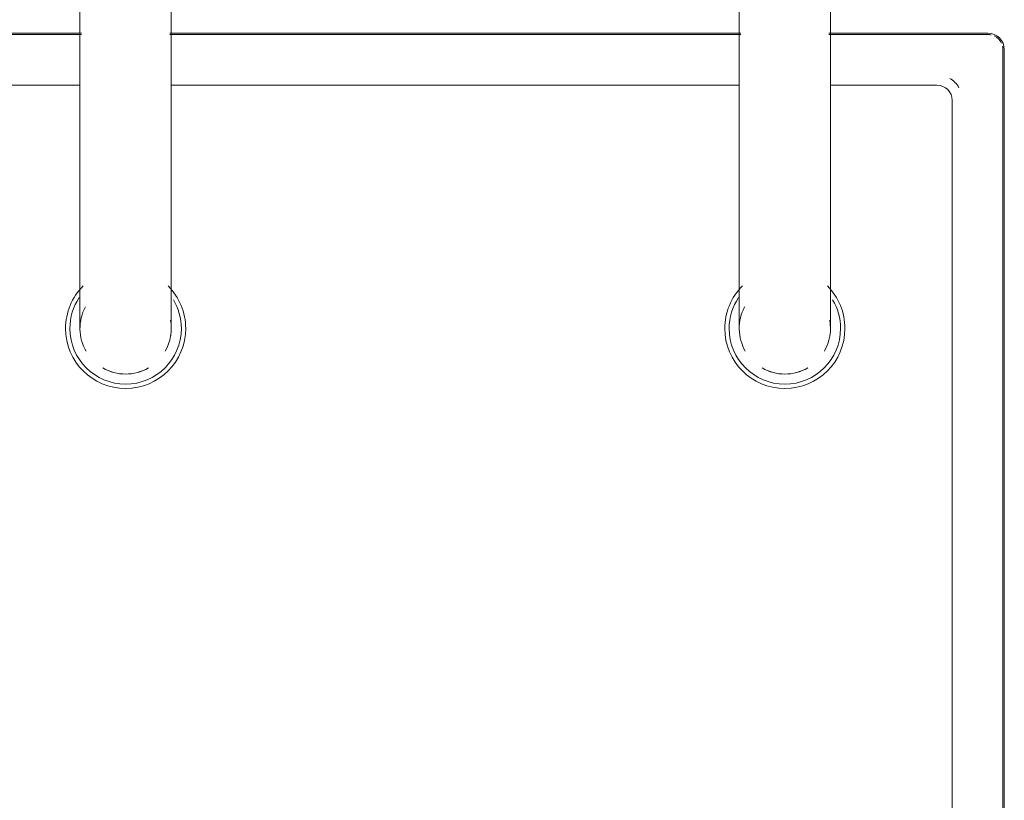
# Model space of a CAD drawing. Header units: millimetres. Extents: x -281 to 121694, y -16481 to 65128.
# Tile 47 of 256: x 15229 to 15423, y 21377 to 21531. Entities that reach past the tile are written whole.
import ezdxf

# ---------------------------------------------------------------- set-up
doc = ezdxf.new("R2010")
doc.units = ezdxf.units.MM
for name, color, linetype, lineweight in [('A--L$01A__Algemeen', 7, 'Continuous', 5), ('A--L74__VasteSanitaireVoorz', 1, 'Continuous', 5), ('A--L82__LosseGebruikersInvent', 1, 'Continuous', 5)]:
    doc.layers.add(name, color=color, linetype=linetype, lineweight=lineweight)

# ---------------------------------------------------------------- blocks, each defined once
blk = doc.blocks.new('NLRS_82_FU_UN_spoekbak_gen_kad - spoelbak dxbxh 900x900x957-V377-L_80_ 14')
at = {"layer": 'A--L$01A__Algemeen'}
for p, q in [((-170, -149.05), (-8.69, -149.05)), ((8.69, -149.05), (121.31, -149.05)), ((138.69, -149.05), (170, -149.05)), ((173.28, -152.32), (173.28, -492.32))]:
    blk.add_line(p, q, dxfattribs=at)
blk.add_arc((170, -152.32), 3.28, 0, 90, dxfattribs=at)
at = {"layer": 'A--L74__VasteSanitaireVoorz'}
for p, q in [((-9, -87.32), (-9, -177.32)), ((9, -177.32), (9, -87.32)), ((121, -87.32), (121, -177.32)), ((139, -177.32), (139, -87.32)), ((-170, -149.32), (-8.69, -149.32)), ((8.69, -149.32), (121.31, -149.32)), ((138.69, -149.32), (170, -149.32)), ((173, -152.32), (173, -492.32)), ((-9, -159.32), (-160, -159.32)), ((121, -159.32), (9, -159.32)), ((160, -159.32), (139, -159.32)), ((163, -482.32), (163, -162.32))]:
    blk.add_line(p, q, dxfattribs=at)
at = {"layer": 'A--L74__VasteSanitaireVoorz', "flags": 128}
for points in [[(-9, -177.32), (-9, -178.52), (-9, -179.72), (-9, -180.92), (-9, -182.1), (-9, -183.28), (-9, -184.46), (-9, -185.61), (-9, -186.76), (-9, -187.89), (-9, -189.01), (-9, -190.1), (-9, -191.18), (-9, -192.23), (-9, -193.26), (-9, -194.26), (-9, -195.24), (-9, -196.19), (-9, -197.11), (-9, -197.99), (-9, -198.84), (-9, -199.66), (-9, -200.45), (-9, -201.19), (-9, -201.9), (-9, -202.57), (-9, -203.2), (-9, -203.78), (-9, -204.33), (-9, -204.83), (-9, -205.29), (-9, -205.7), (-9, -206.06), (-9, -206.39), (-9, -206.66), (-9, -206.89), (-9, -207.07), (-9, -207.2), (-9, -207.29), (-9, -207.32)], [(9, -207.32), (9, -207.3), (9, -207.23), (9, -207.11), (9, -206.94), (9, -206.73), (9, -206.46), (9, -206.16), (9, -205.8), (9, -205.4), (9, -204.96), (9, -204.47), (9, -203.93), (9, -203.36), (9, -202.74), (9, -202.08), (9, -201.39), (9, -200.65), (9, -199.88), (9, -199.07), (9, -198.23), (9, -197.35), (9, -196.44), (9, -195.5), (9, -194.53), (9, -193.53), (9, -192.51), (9, -191.46), (9, -190.39), (9, -189.3), (9, -188.19), (9, -187.07), (9, -185.93), (9, -184.77), (9, -183.6), (9, -182.42), (9, -181.24), (9, -180.04), (9, -178.85), (9, -177.65), (9, -177.32)], [(121, -177.32), (121, -178.52), (121, -179.72), (121, -180.92), (121, -182.1), (121, -183.28), (121, -184.46), (121, -185.61), (121, -186.76), (121, -187.89), (121, -189.01), (121, -190.1), (121, -191.18), (121, -192.23), (121, -193.26), (121, -194.26), (121, -195.24), (121, -196.19), (121, -197.11), (121, -197.99), (121, -198.84), (121, -199.66), (121, -200.45), (121, -201.19), (121, -201.9), (121, -202.57), (121, -203.2), (121, -203.78), (121, -204.33), (121, -204.83), (121, -205.29), (121, -205.7), (121, -206.06), (121, -206.39), (121, -206.66), (121, -206.89), (121, -207.07), (121, -207.2), (121, -207.29), (121, -207.32)], [(139, -207.32), (139, -207.3), (139, -207.23), (139, -207.11), (139, -206.94), (139, -206.73), (139, -206.46), (139, -206.16), (139, -205.8), (139, -205.4), (139, -204.96), (139, -204.47), (139, -203.93), (139, -203.36), (139, -202.74), (139, -202.08), (139, -201.39), (139, -200.65), (139, -199.88), (139, -199.07), (139, -198.23), (139, -197.35), (139, -196.44), (139, -195.5), (139, -194.53), (139, -193.53), (139, -192.51), (139, -191.46), (139, -190.39), (139, -189.3), (139, -188.19), (139, -187.07), (139, -185.93), (139, -184.77), (139, -183.6), (139, -182.42), (139, -181.24), (139, -180.04), (139, -178.85), (139, -177.65), (139, -177.32)]]:
    blk.add_lwpolyline(points, dxfattribs=at)
at = {"layer": 'A--L74__VasteSanitaireVoorz'}
for centre, radius, start, end in [((170, -152.32), 3, 77.1429, 90), ((170, -152.32), 3, 25.7143, 64.2857), ((170, -152.32), 3, 360, 12.8571), ((160, -162.32), 5, 30, 60), ((160, -162.32), 3, 0, 90), ((0, -207.32), 11.85, 135, 180), ((0, -207.32), 11.85, 360, 45), ((130, -207.32), 11.85, 135, 180), ((130, -207.32), 11.85, 360, 45), ((0, -207.32), 10.99, 146.2286, 180), ((0, -207.32), 10.99, 360, 30.9909), ((130, -207.32), 10.99, 146.2286, 180), ((130, -207.32), 10.99, 360, 30.9909), ((0, -207.32), 9, 151.7628, 210), ((130, -207.32), 9, 151.7628, 210), ((0, -207.32), 9, 330, 10.5797), ((130, -207.32), 9, 330, 10.5797), ((0, -207.32), 11.85, 180, 360), ((0, -207.32), 10.99, 180, 360), ((0, -207.32), 9, 350.8703, 360), ((130, -207.32), 11.85, 180, 360), ((130, -207.32), 10.99, 180, 360), ((130, -207.32), 9, 350.8703, 360), ((0, -207.32), 9, 240.0008, 270), ((0, -207.32), 9, 240, 300), ((0, -207.32), 9, 270, 299.9992), ((130, -207.32), 9, 240.0008, 270), ((130, -207.32), 9, 240, 300), ((130, -207.32), 9, 270, 299.9992)]:
    blk.add_arc(centre, radius, start, end, dxfattribs=at)

msp = doc.modelspace()

# ---------------------------------------------------------------- block references
at = {"layer": 'A--L82__LosseGebruikersInvent'}
msp.add_blockref('NLRS_82_FU_UN_spoekbak_gen_kad - spoelbak dxbxh 900x900x957-V377-L_80_ 14', (15249.99, 21677.32), dxfattribs=at)

doc.saveas('drawing.dxf')
